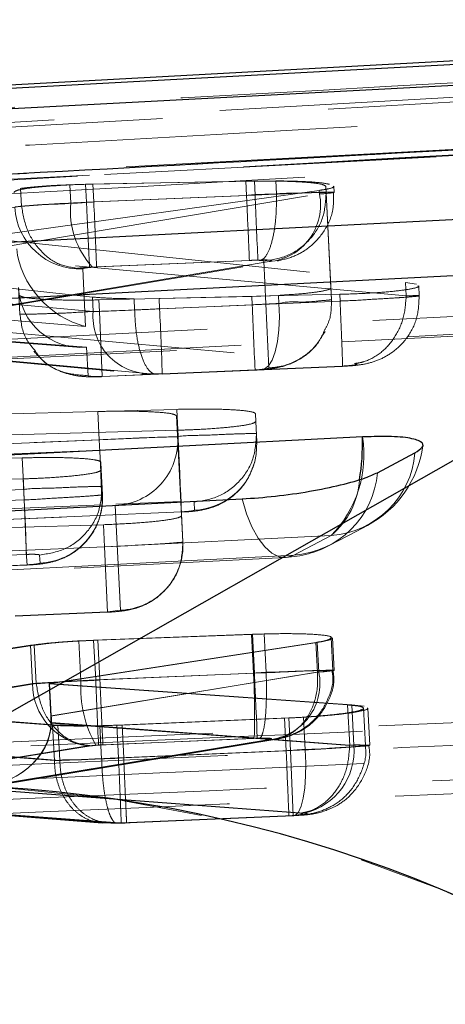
# Model space of a CAD drawing. Header units: millimetres. Extents: x 60 to 406, y 6 to 289.
# Tile 30 of 43: x 160.81 to 162.44, y 284.89 to 288.66. Entities that reach past the tile are written whole.
import ezdxf

# ---------------------------------------------------------------- set-up
doc = ezdxf.new("R2010")
doc.units = ezdxf.units.MM
doc.linetypes.add('HIDDEN', pattern=[1.905, 1.27, -0.635])

msp = doc.modelspace()

# ---------------------------------------------------------------- linework, layer by layer
at = {"color": 7, "linetype": 'Continuous', "lineweight": 25}
for p, q in [((165.361216, 288.65986), (155.324349, 288.112057)), ((160.28043, 285.730098), (164.068736, 287.884859)), ((162.177253, 286.926565), (162.320703, 287.002516))]:
    msp.add_line(p, q, dxfattribs=at)
at = {"color": 7, "linetype": 'HIDDEN', "lineweight": 18}
for p, q in [((164.745055, 288.491656), (156.282471, 288.012718)), ((156.28341, 287.994442), (164.74594, 288.474453)), ((156.28341, 287.994442), (164.74594, 288.474453)), ((161.089227, 288.030525), (161.000761, 288.027709)), ((161.004349, 287.957874), (161.000761, 288.027709)), ((161.061283, 288.029951), (161.706534, 288.042468)), ((161.064813, 287.961257), (161.061283, 288.029951)), ((161.674074, 288.041887), (161.089227, 288.030525)), ((161.092723, 287.962486), (161.089227, 288.030525)), ((161.676864, 287.987587), (161.674074, 288.041887)), ((161.706534, 288.042468), (161.788788, 288.043131)), ((161.709284, 287.988936), (161.706534, 288.042468)), ((161.791366, 287.992937), (161.788788, 288.043131)), ((159.496866, 287.828279), (160.812834, 288.01423)), ((161.954846, 288.006832), (160.654198, 287.825731)), ((160.656765, 287.77576), (161.955527, 287.993577)), ((160.816298, 287.946818), (160.812834, 288.01423)), ((161.709284, 287.988936), (161.064813, 287.961257)), ((161.791366, 287.992937), (161.791345, 287.992855)), ((161.955527, 287.993577), (161.954846, 288.006832)), ((161.981292, 287.997943), (161.980041, 288.022277)), ((161.999157, 287.633856), (161.980041, 288.022277)), ((161.981292, 287.997943), (162.001471, 287.588832)), ((161.981295, 287.997884), (161.981292, 287.997943)), ((162.011932, 287.999173), (162.010714, 288.022873)), ((161.064814, 287.961242), (161.064813, 287.961257)), ((161.092723, 287.962486), (161.676864, 287.987587)), ((160.816298, 287.946818), (159.501683, 287.723896)), ((160.816304, 287.946698), (160.816298, 287.946818)), ((160.28043, 285.730098), (164.068736, 287.884859)), ((160.654198, 287.825731), (162.284796, 287.654606)), ((161.087437, 287.598704), (159.881551, 287.728493)), ((161.763156, 287.734357), (160.365106, 287.49988)), ((160.410663, 287.504618), (161.79382, 287.736599)), ((162.287291, 287.60345), (160.657311, 287.75083)), ((161.076973, 287.712527), (161.720198, 287.740146)), ((161.687599, 287.738797), (161.103288, 287.713689)), ((161.720198, 287.740146), (161.733128, 287.740556)), ((161.762487, 287.327235), (161.742311, 287.736272)), ((159.266136, 287.409228), (161.030339, 287.708384)), ((161.050483, 287.706663), (161.061279, 287.486342)), ((161.103288, 287.713689), (161.087723, 287.71281)), ((159.885354, 287.654032), (161.090292, 287.543145)), ((162.284796, 287.654606), (162.32635, 287.647654)), ((162.28742, 287.603532), (162.284796, 287.654606)), ((161.061279, 287.486342), (159.273961, 287.632962)), ((160.810199, 287.533504), (160.805206, 287.635123)), ((162.001469, 287.588869), (161.999157, 287.633856)), ((162.337461, 287.603301), (162.335481, 287.64185)), ((160.810197, 287.533549), (160.80645, 287.60649)), ((161.090292, 287.543145), (161.087437, 287.598704)), ((161.111994, 287.587618), (161.696739, 287.601215)), ((161.114247, 287.543786), (161.111994, 287.587618)), ((161.248748, 287.549106), (161.246543, 287.592013)), ((162.033059, 287.60906), (161.342337, 287.592915)), ((161.344356, 287.553643), (161.342337, 287.592915)), ((161.344356, 287.553643), (162.034337, 287.583274)), ((161.696739, 287.601215), (161.799061, 287.605112)), ((161.6984, 287.568894), (161.696739, 287.601215)), ((161.800646, 287.574266), (161.799061, 287.605112)), ((162.001471, 287.588832), (162.001469, 287.588869)), ((162.034383, 287.583289), (162.033059, 287.60906)), ((162.034337, 287.583274), (162.034383, 287.583289)), ((162.28742, 287.603532), (162.287291, 287.60345)), ((161.6984, 287.568894), (161.114247, 287.543786)), ((161.124889, 287.294996), (161.114247, 287.543786)), ((161.248748, 287.549106), (161.248749, 287.549091)), ((160.365106, 287.49988), (162.089271, 287.343984)), ((160.810199, 287.533504), (160.810197, 287.533549)), ((159.904334, 287.431215), (161.27648, 287.304943)), ((161.310076, 287.305092), (159.906, 287.4343)), ((160.421664, 287.456458), (161.065213, 287.406308)), ((160.423526, 287.453515), (161.027963, 287.406412)), ((161.065213, 287.406308), (161.070557, 287.297567)), ((161.124889, 287.294996), (161.709326, 287.320112)), ((161.124935, 287.29402), (161.709347, 287.319136)), ((162.043536, 287.33441), (161.354633, 287.304831)), ((161.354711, 287.303855), (162.04378, 287.333449)), ((161.709326, 287.320112), (161.726879, 287.32114)), ((161.338743, 287.304376), (161.310076, 287.305092)), ((161.354633, 287.304831), (161.338743, 287.304376)), ((161.108244, 287.160647), (158.953985, 287.103248)), ((159.255413, 287.111131), (161.409655, 287.168873)), ((161.113812, 287.052264), (161.108244, 287.160647)), ((161.414982, 287.065205), (161.409655, 287.168873)), ((161.413666, 287.062821), (161.409517, 287.143585)), ((161.428285, 286.762354), (161.409517, 287.143585)), ((161.71092, 287.151937), (161.712429, 287.122582)), ((161.716425, 287.044813), (161.712429, 287.122582)), ((161.413761, 287.088943), (159.913096, 287.047205)), ((161.417025, 287.025427), (161.413761, 287.088943)), ((158.961355, 286.959802), (161.113812, 287.052264)), ((161.414982, 287.065205), (159.262525, 286.972729)), ((161.413666, 287.062821), (161.433451, 286.661808)), ((159.917524, 286.961001), (161.417025, 287.025427)), ((159.917915, 286.957477), (160.8184, 286.983249)), ((160.824598, 286.862624), (160.8184, 286.983249)), ((161.121168, 286.9371), (161.119651, 286.966634)), ((161.119651, 286.966619), (161.121168, 286.9371)), ((161.126041, 286.842232), (161.121168, 286.9371)), ((160.822531, 286.902865), (159.922274, 286.876303)), ((160.826643, 286.822845), (160.822531, 286.902865)), ((160.824598, 286.862624), (159.923609, 286.823918)), ((159.927007, 286.784192), (160.826643, 286.822845)), ((161.1245, 286.803466), (158.972043, 286.711005)), ((159.273212, 286.723939), (161.424943, 286.816378)), ((161.194468, 286.400181), (161.174684, 286.801194)), ((161.475852, 286.814143), (161.477442, 286.783186)), ((161.427713, 286.776622), (159.678384, 286.701475)), ((159.700472, 286.701446), (161.427756, 286.775646)), ((161.433451, 286.661808), (161.428285, 286.762354)), ((160.776356, 286.71628), (161.12973, 286.72756)), ((161.134105, 286.642415), (161.12973, 286.72756)), ((162.000542, 286.686686), (161.857094, 286.610727)), ((162.000542, 286.686686), (161.857094, 286.610727)), ((161.134105, 286.642415), (160.780931, 286.627238)), ((161.144794, 286.392641), (161.134105, 286.642415)), ((159.685732, 286.564444), (160.834551, 286.613797)), ((160.885469, 286.611562), (160.887059, 286.580612)), ((160.837331, 286.574041), (159.687867, 286.524666)), ((159.709954, 286.524636), (160.837372, 286.573065)), ((160.791573, 286.378441), (161.144748, 286.393617)), ((160.791619, 286.377465), (161.144794, 286.392641)), ((161.144748, 286.393617), (161.194468, 286.400181)), ((161.144748, 286.393617), (161.144794, 286.392641)), ((161.092112, 286.285308), (161.699372, 286.308174)), ((161.108207, 286.285882), (161.696073, 286.308003)), ((161.696073, 286.308003), (161.74433, 286.309508)), ((161.703707, 286.159438), (161.696073, 286.308003)), ((161.707016, 286.159386), (161.699372, 286.308174)), ((161.751928, 286.161606), (161.74433, 286.309508)), ((162.006429, 286.169437), (162.000021, 286.29416)), ((162.011415, 286.169742), (162.005012, 286.294376)), ((160.223571, 286.170569), (160.850133, 286.265959)), ((160.239251, 286.171165), (160.864924, 286.266429)), ((160.857667, 286.119317), (160.850133, 286.265959)), ((160.872454, 286.119876), (160.864924, 286.266429)), ((161.947168, 286.277217), (160.921548, 286.118788)), ((161.941804, 286.276889), (160.923689, 286.120434)), ((161.035471, 286.28273), (161.092112, 286.285308)), ((161.043299, 286.130388), (161.035471, 286.28273)), ((161.099923, 286.133302), (161.092112, 286.285308)), ((161.116012, 286.133965), (161.108207, 286.285882)), ((161.947622, 286.163663), (161.941804, 286.276889)), ((161.952986, 286.163976), (161.947168, 286.277217)), ((161.952986, 286.163976), (160.927919, 285.994795)), ((160.930053, 285.996576), (161.947622, 286.163663)), ((161.099923, 286.133302), (161.707016, 286.159386)), ((161.703719, 286.1592), (161.116012, 286.133965)), ((161.751941, 286.161167), (161.703707, 286.159438)), ((161.703719, 286.1592), (161.703707, 286.159438)), ((161.751928, 286.161606), (161.751941, 286.161167)), ((161.947622, 286.163663), (161.947718, 286.163648)), ((160.231413, 286.017676), (160.857667, 286.119317)), ((160.872454, 286.119876), (160.247089, 286.018354)), ((160.872459, 286.119771), (160.872454, 286.119876)), ((160.927919, 285.994795), (160.921548, 286.118788)), ((160.921548, 286.118788), (162.063115, 286.037889)), ((160.923689, 286.120434), (162.079216, 286.038567)), ((160.930053, 285.996576), (160.923689, 286.120434)), ((161.116013, 286.13395), (161.116012, 286.133965)), ((162.071091, 285.882664), (162.063115, 286.037889)), ((162.079216, 286.038567), (162.12614, 286.03295)), ((162.087194, 285.883275), (162.079216, 286.038567)), ((163.451312, 286.011909), (157.045431, 285.736215)), ((160.935002, 285.960254), (160.231808, 286.012341)), ((160.955743, 285.961074), (160.247273, 286.012975)), ((162.131069, 285.882709), (162.123739, 286.025358)), ((162.147636, 285.883402), (162.140306, 286.02608)), ((160.928406, 285.968592), (162.07103, 285.882589)), ((162.087194, 285.883275), (160.930539, 285.97032)), ((160.941953, 285.824944), (160.935002, 285.960254)), ((160.962688, 285.82592), (160.955743, 285.961074)), ((161.180662, 285.960105), (161.116272, 285.957967)), ((161.122741, 285.832067), (161.116272, 285.957967)), ((161.838005, 285.987941), (161.180662, 285.960105)), ((161.18708, 285.835174), (161.180662, 285.960105)), ((161.821847, 285.987307), (161.200593, 285.960977)), ((161.207012, 285.836061), (161.200593, 285.960977)), ((161.89481, 285.991144), (161.821847, 285.987307)), ((161.828246, 285.862756), (161.821847, 285.987307)), ((161.844404, 285.863397), (161.838005, 285.987941)), ((161.901212, 285.866541), (161.89481, 285.991144)), ((160.238618, 285.87952), (160.941955, 285.824922)), ((161.068323, 285.880809), (160.243224, 285.746877)), ((160.962692, 285.825824), (160.25408, 285.880243)), ((160.258943, 285.747555), (161.082454, 285.881248)), ((160.628898, 285.717798), (161.762115, 285.904822)), ((161.757149, 285.904524), (160.630649, 285.719548)), ((160.674916, 285.722566), (161.792136, 285.906953)), ((160.676524, 285.724287), (161.786984, 285.906625)), ((161.100811, 285.884005), (161.068323, 285.880809)), ((161.110701, 285.884504), (161.100811, 285.884005)), ((161.717752, 285.910596), (161.110701, 285.884504)), ((161.12802, 285.88522), (161.704412, 285.90997)), ((161.704412, 285.90997), (161.726898, 285.910782)), ((162.07103, 285.882589), (162.071091, 285.882664)), ((161.18708, 285.835174), (161.844404, 285.863397)), ((161.828246, 285.862756), (161.207012, 285.836061)), ((161.844404, 285.863397), (161.855176, 285.613631)), ((160.941955, 285.824922), (160.941953, 285.824944)), ((160.962692, 285.825824), (160.962688, 285.82592)), ((161.207012, 285.836053), (161.207012, 285.836061)), ((161.881149, 285.62354), (160.628898, 285.717798)), ((160.630649, 285.719548), (161.897734, 285.624196)), ((161.154085, 285.586489), (160.248678, 285.65677)), ((160.248724, 285.653983), (161.12406, 285.586034)), ((160.262752, 285.657381), (161.173911, 285.587397)), ((160.263005, 285.654594), (161.144131, 285.586928)), ((161.124098, 285.587018), (161.154085, 285.586489)), ((161.186742, 285.586012), (161.154085, 285.586489)), ((161.197943, 285.586384), (161.186742, 285.586012)), ((161.855138, 285.614607), (161.197943, 285.586384)), ((161.197969, 285.585408), (161.855176, 285.613631)), ((161.218505, 285.586325), (161.839024, 285.61299)), ((161.218582, 285.587301), (161.838987, 285.613966)), ((161.838987, 285.613966), (161.851573, 285.614644)), ((161.857095, 285.613966), (161.851573, 285.614644)), ((161.855138, 285.614607), (161.855176, 285.613631))]:
    msp.add_line(p, q, dxfattribs=at)
at = {"color": 7, "linetype": 'Continuous', "lineweight": 25, "flags": 128}
for points in [[(165.084048, 288.628389), (164.35326, 288.58911), (161.409857, 288.43074), (155.65052, 288.120088)], [(155.251758, 288.027127), (155.97623, 288.065543), (158.919824, 288.221476), (164.692509, 288.526652)], [(163.821778, 287.964304), (163.08591, 287.926552), (160.142438, 287.775529), (154.669694, 287.494746)], [(154.266759, 287.260515), (155.002625, 287.298282), (157.946093, 287.449342), (163.361826, 287.727294)], [(162.120128, 287.063201), (161.384263, 287.025389), (158.440802, 286.874157), (153.644256, 286.627722)], [(153.241334, 286.393468), (153.977196, 286.431295), (156.920651, 286.582594), (161.660182, 286.826213)]]:
    msp.add_lwpolyline(points, dxfattribs=at)
at = {"color": 7, "linetype": 'HIDDEN', "lineweight": 18, "flags": 128}
for points in [[(155.510215, 287.790996), (156.246157, 287.830514), (159.18993, 287.988422), (164.944905, 288.296421)], [(155.510215, 287.790996), (156.246157, 287.830514), (159.18993, 287.988422), (164.944905, 288.296421)], [(164.880601, 288.267975), (164.144644, 288.228852), (161.200816, 288.072241), (155.439196, 287.765053)], [(164.880601, 288.267975), (164.144644, 288.228852), (161.200816, 288.072241), (155.439196, 287.765053)], [(161.676864, 287.987587), (161.678842, 287.941572), (161.680755, 287.897122), (161.682536, 287.855779), (161.684123, 287.818943), (161.685465, 287.787889), (161.686513, 287.763667), (161.687233, 287.747112), (161.687599, 287.738797)], [(154.550109, 287.118186), (155.285975, 287.155946), (158.22944, 287.306977), (163.702173, 287.587789)], [(154.550109, 287.118186), (155.285975, 287.155946), (158.22944, 287.306977), (163.702173, 287.587789)], [(161.726879, 287.32114), (161.744268, 287.322943), (161.760457, 287.335304), (161.774756, 287.357693), (161.786551, 287.389149), (161.79534, 287.428324), (161.800747, 287.473557), (161.802541, 287.522909), (161.800646, 287.574266)], [(154.432628, 287.03655), (160.799184, 287.363258), (163.527706, 287.503284)], [(163.558725, 287.511823), (162.822859, 287.474056), (159.879395, 287.32301), (154.463667, 287.045104)], [(163.558725, 287.511823), (162.822859, 287.474056), (159.879395, 287.32301), (154.463667, 287.045104)], [(161.1245, 286.803466), (161.124143, 286.811789), (161.123432, 286.828344), (161.122392, 286.852558), (161.121057, 286.88362), (161.119475, 286.920455), (161.117699, 286.961799), (161.115789, 287.006249), (161.113812, 287.052264)], [(161.417025, 287.025427), (161.419235, 286.973995), (161.421349, 286.924769), (161.423279, 286.879857), (161.42494, 286.841181), (161.426262, 286.810403), (161.427188, 286.788841), (161.427679, 286.777419), (161.427713, 286.776622)], [(161.716425, 287.044813), (161.714083, 286.995796), (161.708543, 286.968787)], [(160.826643, 286.822845), (160.828852, 286.771414), (160.830967, 286.722188), (160.832896, 286.677276), (160.834557, 286.6386), (160.83588, 286.607822), (160.836805, 286.58626), (160.837296, 286.574838), (160.837331, 286.574041)], [(161.857094, 286.610727), (161.829648, 286.602457), (161.801546, 286.605095), (161.773542, 286.618558), (161.746392, 286.642489), (161.720825, 286.67624), (161.69753, 286.718917), (161.677132, 286.769358), (161.660182, 286.826213)], [(161.857094, 286.610727), (161.829648, 286.602457), (161.801546, 286.605095), (161.773542, 286.618558), (161.746392, 286.642489), (161.720825, 286.67624), (161.69753, 286.718917), (161.677132, 286.769358), (161.660182, 286.826213)], [(161.995236, 286.648852), (162.095653, 286.702019), (162.138687, 286.724811)], [(153.524698, 286.251162), (154.260561, 286.288974), (157.204013, 286.440221), (162.000542, 286.686686)], [(153.524698, 286.251162), (154.260561, 286.288974), (157.204013, 286.440221), (162.000542, 286.686686)], [(153.407219, 286.169519), (159.300426, 286.472385), (161.826085, 286.602196)], [(161.857094, 286.610727), (161.121232, 286.572908), (158.177782, 286.421639), (153.438257, 286.178072)], [(161.857094, 286.610727), (161.121232, 286.572908), (158.177782, 286.421639), (153.438257, 286.178072)], [(161.707016, 286.159386), (161.708995, 286.113371), (161.710907, 286.068921), (161.712688, 286.027578), (161.714277, 285.990742), (161.715618, 285.959688), (161.716667, 285.935466), (161.717386, 285.918911), (161.717752, 285.910596)], [(161.828246, 285.862756), (161.830456, 285.811332), (161.832573, 285.762106), (161.834506, 285.717194), (161.836174, 285.678526), (161.837505, 285.647747), (161.838441, 285.626185), (161.838942, 285.614756), (161.838987, 285.613966)], [(161.901212, 285.866541), (161.903221, 285.815117), (161.90256, 285.765772), (161.899257, 285.720606), (161.893455, 285.681558), (161.885402, 285.650295), (161.875442, 285.628167), (161.864003, 285.616105), (161.857095, 285.613966)]]:
    msp.add_lwpolyline(points, dxfattribs=at)
at = {"color": 7, "linetype": 'HIDDEN', "lineweight": 18}
for centre, radius, start, end in [((244.65528, 291.503063), 83.020403, 182.42596771, 182.59783293), ((161.742963, 287.950333), 0.216918, 275.341591, 11.499431), ((161.321645, 287.929107), 0.318597, 174.819578, 222.758253), ((6.802283, 281.286076), 154.434822, 2.38535271, 2.47774042), ((161.039278, 287.955919), 0.249508, 183.05481, 272.573926), ((161.308431, 287.524058), 0.218972, 174.999321, 270.43063), ((130.970443, 286.174435), 30.405209, 2.1306161, 2.5998805), ((214.308707, 289.754856), 52.655701, 182.3792752, 182.6502417), ((161.164449, 287.050505), 0.249521, 272.350641, 2.829167), ((161.685599, 286.993964), 0.44001, 315.705803, 9.053298), ((161.948696, 287.08361), 0.406, 297.901864, 352.337793), ((161.977464, 287.030271), 0.34436, 273.84278, 355.376945), ((161.466967, 287.032906), 0.24994, 272.40179, 345.135328), ((161.833999, 286.954327), 0.344375, 273.845323, 355.376086), ((161.803574, 286.920608), 0.305803, 310.098181, 356.0289), ((135.091102, 285.708675), 25.759356, 2.0136498, 2.5675532), ((160.876831, 286.829917), 0.249514, 272.349137, 2.829045), ((161.184238, 286.649489), 0.249517, 272.349719, 2.830089), ((161.805247, 287.007652), 0.406, 272.942109, 297.901585), ((161.741232, 286.120069), 0.216258, 275.541395, 11.714094), ((161.101479, 286.122375), 0.243831, 180.718662, 262.184734), ((161.484397, 286.103448), 0.44192, 176.504926, 209.77306), ((367.916168, 294.968198), 207.004867, 182.44610727, 182.51503513), ((161.843484, 285.862683), 0.244579, 282.815336, 4.829717), ((232.4874, 288.823739), 71.362925, 182.40015715, 182.60009561), ((160.417493, 280.512841), 5.219058, 15.224712, 91.504868)]:
    msp.add_arc(centre, radius, start, end, dxfattribs=at)
at = {"color": 8, "linetype": 'Continuous', "lineweight": 25}
msp.add_arc((161.262228, 287.041071), 0.858185, 350.499993, 1.477628, dxfattribs=at)
at = {"color": 7, "linetype": 'Continuous', "lineweight": 25}
msp.add_arc((160.417493, 280.512841), 5.219058, 15.224712, 91.504868, dxfattribs=at)
at = {"color": 7, "linetype": 'HIDDEN', "lineweight": 18}
for centre, major_axis, ratio, start_param, end_param in [((161.709794, 287.984338), (0.301718, 0.015064), 0.01526645, 1.29633959, 1.57172107), ((161.092815, 287.957787), (0.302727, 0.015107), 0.01551056, 1.57032564, 1.86658066), ((161.050592, 287.735138), (-0.199593, 0.206267), 0.75696446, 0.75001211, 2.27682434), ((161.054525, 287.655101), (0.181539, 0.176408), 0.97142877, 2.43621876, 3.99862701), ((161.344851, 287.558482), (0.304115, 0.015167), 0.01584349, 3.71972992, 4.39007746), ((161.343642, 287.557953), (0.298623, 0.014931), 0.01450738, 4.38828836, 4.71405188), ((161.698457, 287.573362), (0.300012, 0.014991), 0.01484999, 4.71145583, 5.05921577), ((161.11404, 287.047846), (0.299626, 0.014974), 0.01475509, 6.28302539, 7.8540023), ((161.133824, 286.646832), (0.299626, 0.014974), 0.01475509, 4.71259094, 6.28302539), ((161.693725, 286.158769), (-0.009844, 0.249808), 0.04000791, 3.2300313, 4.71253185), ((161.100351, 286.128598), (0.30294, 0.015116), 0.01556187, 1.75959151, 2.49914208), ((161.100283, 286.128437), (0.304679, 0.015191), 0.01597813, 1.57118321, 1.75813754), ((160.771494, 285.99189), (-0.018083, 0.249985), 0.62366758, 4.5740753, 4.67892349), ((160.773778, 285.993602), (-0.017996, 0.249985), 0.62310566, 4.57438327, 4.67945285), ((160.618211, 285.966592), (0.31002, 0.013718), 0.80247193, 4.71135526, 6.2361352), ((160.61996, 285.968345), (0.310408, 0.013611), 0.80148276, 4.7116776, 6.23645271), ((161.828076, 285.867308), (0.301059, 0.015036), 0.015106, 4.712198, 4.95701911), ((161.187908, 285.840113), (0.305113, 0.01521), 0.01608138, 3.77404194, 4.49634546), ((161.187048, 285.839947), (0.303505, 0.015141), 0.0156975, 4.49810325, 4.71171192)]:
    msp.add_ellipse(centre, major_axis=major_axis, ratio=ratio, start_param=start_param, end_param=end_param, dxfattribs=at)
for points, knots in [([(155.718896, 288.041082), (157.622955, 288.147716), (160.907407, 288.331656), (164.193139, 288.514436), (165.574071, 288.591256)], [0, 0, 0, 0, 0.579718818, 1, 1, 1, 1]), ([(155.718896, 288.041082), (157.622955, 288.147716), (160.907407, 288.331656), (164.193139, 288.514436), (165.574071, 288.591256)], [0, 0, 0, 0, 0.579718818, 1, 1, 1, 1]), ([(157.027961, 287.960996), (157.095892, 287.964903), (157.654276, 287.997015), (160.117878, 288.138614), (162.51358, 288.275491), (164.418817, 288.384345)], [0, 0, 0, 0, 0.02757403, 0.22665593, 1, 1, 1, 1]), ([(164.639851, 288.279113), (162.820776, 288.179981), (159.423044, 287.994818), (156.024233, 287.809083), (154.445074, 287.722786)], [0, 0, 0, 0, 0.53537912, 1, 1, 1, 1]), ([(155.427156, 287.763287), (156.519733, 287.821631), (159.666391, 287.989663), (162.813115, 288.156439), (164.867238, 288.265308)], [0, 0, 0, 0, 0.34721854, 1, 1, 1, 1]), ([(164.834791, 288.27655), (164.712165, 288.269622), (164.099032, 288.234978), (161.523874, 288.089385), (158.82606, 287.936357), (156.61877, 287.810678), (156.373473, 287.796711)], [0, 0, 0, 0, 0.04347757, 0.21738773, 0.91302791, 1, 1, 1, 1]), ([(164.834791, 288.27655), (164.712165, 288.269622), (164.099032, 288.234978), (161.523874, 288.089385), (158.82606, 287.936357), (156.61877, 287.810678), (156.373473, 287.796711)], [0, 0, 0, 0, 0.04347757, 0.21738773, 0.91302791, 1, 1, 1, 1]), ([(156.828278, 287.767564), (156.9509, 287.774598), (157.564008, 287.809768), (160.166776, 287.958855), (162.646945, 288.100147), (164.636619, 288.213496)], [0, 0, 0, 0, 0.04711233, 0.23556157, 1, 1, 1, 1]), ([(161.000761, 288.027709), (160.969328, 288.025998), (160.906465, 288.022578), (160.835935, 288.014784), (160.793837, 288.006582), (160.789271, 288.001301), (160.787231, 287.998942)], [0, 0, 0, 0, 0.26226433, 0.52450066, 0.78760059, 1, 1, 1, 1]), ([(160.812834, 288.01423), (160.829092, 288.016201), (160.867372, 288.020841), (160.953224, 288.026829), (161.024499, 288.028888), (161.061283, 288.029951)], [0, 0, 0, 0, 0.26322786, 0.61976586, 1, 1, 1, 1]), ([(161.980041, 288.022277), (161.976388, 288.025109), (161.969084, 288.030774), (161.915319, 288.037417), (161.836729, 288.04168), (161.751151, 288.042985), (161.695429, 288.042191), (161.674074, 288.041887)], [0, 0, 0, 0, 0.21676939, 0.43352351, 0.65027542, 0.86596838, 1, 1, 1, 1]), ([(161.788788, 288.043131), (161.820954, 288.042664), (161.885283, 288.041731), (161.95818, 288.037054), (161.982224, 288.032476), (161.993408, 288.030346)], [0, 0, 0, 0, 0.34850293, 0.6969761, 1, 1, 1, 1]), ([(161.676864, 287.987587), (161.676884, 287.98759), (161.710646, 287.991811), (161.778816, 287.991344), (161.86836, 287.996519), (161.937317, 287.998241), (161.974053, 287.999116), (161.981295, 287.997884), (161.981295, 287.997884), (161.981295, 287.997884)], [0, 0, 0, 0, 0.00012615, 0.21437339, 0.42443796, 0.63470016, 0.84815718, 0.99997653, 1, 1, 1, 1]), ([(161.791345, 287.992855), (161.791146, 287.964712), (161.790749, 287.908425), (161.780365, 287.833015), (161.764027, 287.775238), (161.748036, 287.750004), (161.737458, 287.742346), (161.734317, 287.741047), (161.733128, 287.740556)], [0, 0, 0, 0, 0.22659594, 0.45320599, 0.67980945, 0.90641545, 0.96458368, 1, 1, 1, 1]), ([(161.981295, 287.997884), (161.979177, 287.964928), (161.974942, 287.899016), (161.920851, 287.813548), (161.840519, 287.751866), (161.775047, 287.74147), (161.742311, 287.736272)], [0, 0, 0, 0, 0.249998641, 0.499999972, 0.750001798, 1, 1, 1, 1]), ([(161.955527, 287.993577), (161.955539, 287.993577), (161.975669, 287.993577), (162.005465, 287.998148), (162.017228, 287.999535), (161.994502, 288.000109), (161.940323, 287.999263), (161.868469, 287.995022), (161.814117, 287.995873), (161.791385, 287.992939), (161.791366, 287.992937)], [0, 0, 0, 0, 0.00010344, 0.17650775, 0.35225166, 0.52630325, 0.70029987, 0.8754994, 0.99989458, 1, 1, 1, 1]), ([(161.794368, 287.736763), (161.81751, 287.742085), (161.860317, 287.75193), (161.924719, 287.791263), (161.97715, 287.849934), (162.010933, 287.924933), (162.009439, 287.976497), (162.008784, 287.999076)], [0, 0, 0, 0, 0.19723245, 0.36483212, 0.59113947, 0.82096476, 1, 1, 1, 1]), ([(162.007885, 288.022724), (162.008791, 288.022162), (162.014147, 288.018838), (161.994448, 288.013131), (161.965833, 288.00858), (161.954846, 288.006832)], [0, 0, 0, 0, 0.11141595, 0.65880277, 1, 1, 1, 1]), ([(160.790125, 287.942623), (160.790125, 287.942623), (160.790123, 287.942623), (160.801798, 287.945217), (160.853204, 287.948453), (160.925479, 287.95461), (160.98087, 287.954844), (161.00433, 287.957872), (161.004349, 287.957874)], [0, 0, 0, 0, 0.000154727, 0.265299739, 0.536029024, 0.80659205, 0.999841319, 1, 1, 1, 1]), ([(161.064814, 287.961242), (161.064793, 287.961239), (161.034433, 287.957502), (160.99043, 287.957846), (160.926206, 287.953589), (160.869443, 287.950946), (160.832436, 287.946698), (160.816316, 287.946698), (160.816304, 287.946698)], [0, 0, 0, 0, 0.00021017, 0.31622181, 0.44992515, 0.71254084, 0.99979519, 1, 1, 1, 1]), ([(161.064814, 287.961242), (161.066042, 287.933156), (161.068499, 287.876984), (161.07193, 287.802244), (161.074716, 287.745413), (161.076063, 287.722439), (161.076711, 287.714612), (161.076868, 287.713367), (161.076973, 287.712527)], [0, 0, 0, 0, 0.22748605, 0.45497376, 0.68244349, 0.9099258, 0.9392103, 1, 1, 1, 1]), ([(160.816304, 287.946698), (160.821936, 287.915466), (160.833201, 287.853003), (160.884211, 287.775073), (160.952462, 287.720266), (161.004379, 287.712345), (161.030339, 287.708384)], [0, 0, 0, 0, 0.25000406, 0.50000283, 0.7499981, 1, 1, 1, 1]), ([(161.742311, 287.736272), (161.741962, 287.736642), (161.741114, 287.737541), (161.734118, 287.738614), (161.721706, 287.739288), (161.705624, 287.739411), (161.693623, 287.739002), (161.687599, 287.738797)], [0, 0, 0, 0, 0.15194461, 0.3694736, 0.58176607, 0.79006269, 1, 1, 1, 1]), ([(161.733128, 287.740556), (161.736935, 287.740588), (161.746652, 287.74067), (161.75967, 287.740259), (161.769708, 287.739287), (161.773815, 287.737849), (161.772123, 287.736141), (161.766138, 287.73495), (161.763156, 287.734357)], [0, 0, 0, 0, 0.11724271, 0.29923232, 0.47747286, 0.6526048, 0.8269465, 1, 1, 1, 1]), ([(161.030339, 287.708384), (161.033623, 287.708869), (161.040045, 287.709818), (161.050839, 287.710852), (161.062992, 287.711801), (161.071231, 287.712229), (161.076973, 287.712527)], [0, 0, 0, 0, 0.27960229, 0.54685004, 0.68417179, 1, 1, 1, 1]), ([(161.087723, 287.71281), (161.083714, 287.712499), (161.074043, 287.71175), (161.06158, 287.710212), (161.052214, 287.708371), (161.051059, 287.707231), (161.050483, 287.706663)], [0, 0, 0, 0, 0.1891978, 0.45636868, 0.7288819, 1, 1, 1, 1]), ([(161.799061, 287.605112), (161.829948, 287.607071), (161.891718, 287.610989), (161.95873, 287.619252), (161.994334, 287.627176), (161.997793, 287.631966), (161.999157, 287.633856)], [0, 0, 0, 0, 0.27344698, 0.54685957, 0.8212701, 1, 1, 1, 1]), ([(162.331872, 287.641664), (162.332961, 287.640857), (162.337794, 287.637273), (162.311024, 287.630163), (162.253695, 287.621609), (162.168765, 287.614499), (162.090657, 287.610627), (162.044789, 287.609379), (162.033059, 287.60906)], [0, 0, 0, 0, 0.06305248, 0.27989111, 0.49571612, 0.71089171, 0.92607064, 1, 1, 1, 1]), ([(160.80645, 287.60649), (160.810074, 287.603641), (160.817321, 287.597942), (160.87104, 287.591373), (160.949625, 287.587318), (161.03511, 287.586273), (161.09074, 287.587246), (161.111994, 287.587618)], [0, 0, 0, 0, 0.21694934, 0.43390443, 0.65077919, 0.86657243, 1, 1, 1, 1]), ([(161.246543, 287.592013), (161.214631, 287.592447), (161.151258, 287.593308), (161.108609, 287.596914), (161.087437, 287.598704)], [0, 0, 0, 0, 0.50356029, 1, 1, 1, 1]), ([(162.001469, 287.588869), (162.001469, 287.588869), (162.00147, 287.58887), (161.995111, 287.586857), (161.960396, 287.585067), (161.893071, 287.576547), (161.831963, 287.58262), (161.800665, 287.574271), (161.800646, 287.574266)], [0, 0, 0, 0, 0.000160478, 0.183740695, 0.453794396, 0.72513001, 0.999836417, 1, 1, 1, 1]), ([(161.973731, 287.46934), (161.980411, 287.481282), (162.000855, 287.517834), (162.001223, 287.560265), (162.001471, 287.588832)], [0, 0, 0, 0, 0.326734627, 1, 1, 1, 1]), ([(162.034337, 287.583274), (162.035542, 287.555186), (162.037953, 287.499012), (162.041008, 287.424259), (162.043177, 287.367365), (162.044031, 287.33875), (162.043934, 287.332407), (162.043625, 287.333963), (162.043536, 287.33441)], [0, 0, 0, 0, 0.20322695, 0.4064409, 0.60966531, 0.81288714, 0.94627601, 1, 1, 1, 1]), ([(162.034383, 287.583289), (162.034403, 287.583291), (162.042418, 287.584264), (162.084639, 287.584643), (162.160305, 287.590419), (162.229542, 287.594089), (162.284968, 287.597893), (162.325508, 287.601061), (162.343341, 287.603502), (162.327333, 287.604515), (162.301888, 287.603532), (162.287431, 287.603532), (162.28742, 287.603532)], [0, 0, 0, 0, 0.00009489, 0.03712034, 0.19380935, 0.35332743, 0.41345131, 0.57060152, 0.72765989, 0.88323611, 0.99990973, 1, 1, 1, 1]), ([(162.050384, 287.334082), (162.059061, 287.334495), (162.085699, 287.335764), (162.125016, 287.340554), (162.179494, 287.354769), (162.238747, 287.386558), (162.293164, 287.440319), (162.333335, 287.516757), (162.335645, 287.574183), (162.336819, 287.603346)], [0, 0, 0, 0, 0.05735511, 0.1760762, 0.30278289, 0.44020079, 0.6203999, 0.80722489, 1, 1, 1, 1]), ([(162.287291, 287.60345), (162.285211, 287.575282), (162.281052, 287.518944), (162.245666, 287.442446), (162.193222, 287.382954), (162.146359, 287.3576), (162.111283, 287.347191), (162.098804, 287.345373), (162.089271, 287.343984)], [0, 0, 0, 0, 0.2205081, 0.44101814, 0.6615422, 0.88205595, 0.90989655, 1, 1, 1, 1]), ([(161.114247, 287.543786), (161.114227, 287.543786), (161.080136, 287.543786), (161.012165, 287.538113), (160.922336, 287.53537), (160.853526, 287.533017), (160.817207, 287.532318), (160.810197, 287.533549), (160.810197, 287.533549), (160.810197, 287.533549)], [0, 0, 0, 0, 0.000127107, 0.214744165, 0.425666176, 0.636483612, 0.850169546, 0.999874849, 1, 1, 1, 1]), ([(161.338743, 287.304376), (161.335472, 287.303751), (161.327501, 287.302228), (161.310573, 287.308789), (161.288871, 287.334912), (161.267772, 287.390812), (161.252815, 287.464906), (161.250104, 287.52103), (161.248749, 287.549091)], [0, 0, 0, 0, 0.07534613, 0.18358733, 0.38768805, 0.59178895, 0.79590424, 1, 1, 1, 1]), ([(160.866969, 287.395251), (160.854751, 287.409539), (160.821227, 287.448739), (160.814484, 287.500566), (160.810199, 287.533504)], [0, 0, 0, 0, 0.36446869, 1, 1, 1, 1]), ([(161.723612, 287.319792), (161.744104, 287.321357), (161.787229, 287.32465), (161.859178, 287.345246), (161.931177, 287.391955), (161.961966, 287.442514), (161.977078, 287.467328)], [0, 0, 0, 0, 0.21062947, 0.4432751, 0.72676077, 1, 1, 1, 1]), ([(161.762487, 287.327235), (161.779225, 287.328944), (161.82625, 287.333747), (161.895183, 287.367068), (161.951179, 287.417011), (161.968011, 287.456068), (161.973731, 287.46934)], [0, 0, 0, 0, 0.1872657, 0.52612728, 0.8389729, 1, 1, 1, 1]), ([(160.863122, 287.39195), (160.879011, 287.374573), (160.908583, 287.342231), (160.965383, 287.312028), (161.018884, 287.297277), (161.066517, 287.293167), (161.100337, 287.293007), (161.121617, 287.293922), (161.124922, 287.294065)], [0, 0, 0, 0, 0.23443632, 0.43629524, 0.64314968, 0.78753633, 0.96700394, 1, 1, 1, 1]), ([(161.070557, 287.297567), (161.038229, 287.300117), (160.973572, 287.305217), (160.90038, 287.345364), (160.874659, 287.383768), (160.866969, 287.395251)], [0, 0, 0, 0, 0.41211596, 0.82422403, 1, 1, 1, 1]), ([(161.709192, 287.319128), (161.711372, 287.319226), (161.720158, 287.319619), (161.728787, 287.32022), (161.735275, 287.320671)], [0, 0, 0, 0, 0.24811786, 1, 1, 1, 1]), ([(161.726879, 287.32114), (161.732342, 287.321608), (161.743265, 287.322543), (161.755126, 287.324296), (161.761562, 287.325928), (161.76222, 287.326858), (161.762487, 287.327235)], [0, 0, 0, 0, 0.27007362, 0.53997876, 0.81341453, 1, 1, 1, 1]), ([(162.089271, 287.343984), (162.091527, 287.34372), (162.096791, 287.343105), (162.099477, 287.3417), (162.096422, 287.339928), (162.089133, 287.33846), (162.079099, 287.337052), (162.066343, 287.335755), (162.052493, 287.334827), (162.044837, 287.33447), (162.043536, 287.33441)], [0, 0, 0, 0, 0.11710445, 0.27333246, 0.4292646, 0.58521234, 0.64523379, 0.80619557, 0.96706946, 1, 1, 1, 1]), ([(161.070557, 287.297567), (161.070891, 287.2972), (161.071708, 287.296304), (161.078657, 287.295216), (161.091108, 287.294524), (161.107126, 287.294407), (161.11902, 287.294801), (161.124889, 287.294996)], [0, 0, 0, 0, 0.151614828, 0.370451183, 0.584374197, 0.794899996, 1, 1, 1, 1]), ([(161.276061, 287.30498), (161.281282, 287.30456), (161.299306, 287.303113), (161.318311, 287.303163), (161.331811, 287.303199)], [0, 0, 0, 0, 0.28969748, 1, 1, 1, 1]), ([(161.409517, 287.143585), (161.406035, 287.14634), (161.399072, 287.151849), (161.346626, 287.158005), (161.269742, 287.161633), (161.185286, 287.162322), (161.129886, 287.161118), (161.108244, 287.160647)], [0, 0, 0, 0, 0.21571045, 0.43142369, 0.64705519, 0.86212425, 1, 1, 1, 1]), ([(161.409655, 287.168873), (161.443508, 287.169508), (161.511211, 287.17078), (161.601467, 287.168888), (161.669686, 287.16434), (161.705633, 287.158253), (161.709435, 287.153712), (161.71092, 287.151937)], [0, 0, 0, 0, 0.21513507, 0.430249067, 0.645843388, 0.861600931, 1, 1, 1, 1]), ([(161.712429, 287.122582), (161.709254, 287.119663), (161.702903, 287.113825), (161.651473, 287.10482), (161.575519, 287.096978), (161.49139, 287.091577), (161.435779, 287.08969), (161.413761, 287.088943)], [0, 0, 0, 0, 0.21510094, 0.43022731, 0.64489465, 0.85940299, 1, 1, 1, 1]), ([(161.714835, 287.07577), (161.713559, 287.076003), (161.710144, 287.076625), (161.675196, 287.076021), (161.606605, 287.074158), (161.516458, 287.068938), (161.448394, 287.069383), (161.415001, 287.065208), (161.414982, 287.065205)], [0, 0, 0, 0, 0.13110694, 0.35083825, 0.56914341, 0.78468496, 0.99987189, 1, 1, 1, 1]), ([(161.475852, 286.814143), (161.508593, 286.819341), (161.574074, 286.829737), (161.654416, 286.891418), (161.708503, 286.976897), (161.712724, 287.042812), (161.714835, 287.07577)], [0, 0, 0, 0, 0.250001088, 0.499996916, 0.749995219, 1, 1, 1, 1]), ([(160.8184, 286.983249), (160.85225, 286.983934), (160.919946, 286.985305), (161.010194, 286.983515), (161.078405, 286.979038), (161.114357, 286.972964), (161.118163, 286.968403), (161.119651, 286.966619)], [0, 0, 0, 0, 0.21512842, 0.43023513, 0.64578934, 0.86150783, 1, 1, 1, 1]), ([(161.121168, 286.9371), (161.117993, 286.934159), (161.111644, 286.928276), (161.060216, 286.919158), (160.984259, 286.91116), (160.900135, 286.905624), (160.844534, 286.903647), (160.822531, 286.902865)], [0, 0, 0, 0, 0.21511254, 0.43024583, 0.64495102, 0.85949916, 1, 1, 1, 1]), ([(161.427758, 286.776011), (161.43961, 286.776552), (161.471213, 286.777995), (161.514527, 286.783919), (161.572091, 286.801969), (161.630663, 286.838274), (161.682426, 286.895024), (161.70008, 286.945028), (161.708281, 286.968258)], [0, 0, 0, 0, 0.09428504, 0.25142658, 0.3994868, 0.57634993, 0.80318453, 1, 1, 1, 1]), ([(161.124452, 286.873189), (161.123177, 286.873425), (161.119767, 286.874056), (161.084847, 286.873435), (161.016262, 286.871577), (160.926092, 286.866358), (160.858008, 286.866801), (160.824618, 286.862626), (160.824598, 286.862624)], [0, 0, 0, 0, 0.13105076, 0.35067633, 0.56902693, 0.78471131, 0.99987189, 1, 1, 1, 1]), ([(161.124452, 286.873189), (161.122341, 286.840231), (161.11812, 286.774316), (161.064034, 286.688836), (160.983691, 286.627156), (160.91821, 286.61676), (160.885469, 286.611562)], [0, 0, 0, 0, 0.25000459, 0.50000148, 0.74999902, 1, 1, 1, 1]), ([(160.826643, 286.822845), (160.826663, 286.822845), (160.860207, 286.822845), (160.928274, 286.828899), (161.018813, 286.833159), (161.087419, 286.838114), (161.120517, 286.840625), (161.126042, 286.842232), (161.126041, 286.842232), (161.126041, 286.842232)], [0, 0, 0, 0, 0.00012716, 0.21468313, 0.43310213, 0.65208282, 0.86907112, 0.99986893, 1, 1, 1, 1]), ([(160.837377, 286.573385), (160.84808, 286.573872), (160.879551, 286.575305), (160.923516, 286.581042), (160.982451, 286.599703), (161.041618, 286.636593), (161.091871, 286.694161), (161.120009, 286.761541), (161.126435, 286.809161), (161.126389, 286.833828), (161.12616, 286.839829), (161.126064, 286.841807), (161.126061, 286.841852), (161.12606, 286.841867)], [0, 0, 0, 0, 0.07061388, 0.20763889, 0.33575991, 0.47993468, 0.66916015, 0.83519999, 0.95985299, 0.98678796, 0.99970137, 0.99990043, 1, 1, 1, 1]), ([(161.12973, 286.72756), (161.163315, 286.728914), (161.230483, 286.731623), (161.319894, 286.738802), (161.387363, 286.747345), (161.423348, 286.755587), (161.426868, 286.760413), (161.428285, 286.762354)], [0, 0, 0, 0, 0.21371122, 0.42742178, 0.64126523, 0.85570293, 1, 1, 1, 1]), ([(161.477442, 286.783186), (161.477248, 286.78288), (161.476734, 286.782065), (161.471092, 286.780584), (161.459711, 286.77894), (161.444559, 286.777518), (161.433229, 286.776915), (161.427713, 286.776622)], [0, 0, 0, 0, 0.129782, 0.34539334, 0.56517053, 0.78831953, 1, 1, 1, 1]), ([(161.144794, 286.392641), (161.154224, 286.393151), (161.179262, 286.394505), (161.215208, 286.398523), (161.263923, 286.409519), (161.323583, 286.43684), (161.381672, 286.488886), (161.427439, 286.567444), (161.431353, 286.628291), (161.433476, 286.661294)], [0, 0, 0, 0, 0.06274113, 0.16658688, 0.26832648, 0.41026222, 0.59832377, 0.78213144, 1, 1, 1, 1]), ([(160.834551, 286.613797), (160.840321, 286.613993), (160.85186, 286.614386), (160.867244, 286.614256), (160.878798, 286.613609), (160.884654, 286.612618), (160.885248, 286.611847), (160.885469, 286.611562)], [0, 0, 0, 0, 0.21893667, 0.43786658, 0.65667674, 0.87268112, 1, 1, 1, 1]), ([(160.887059, 286.580612), (160.886867, 286.580303), (160.886358, 286.579482), (160.880705, 286.578003), (160.869321, 286.576359), (160.854172, 286.574936), (160.842846, 286.574334), (160.837331, 286.574041)], [0, 0, 0, 0, 0.13018417, 0.34579782, 0.5655045, 0.78844283, 1, 1, 1, 1]), ([(161.699372, 286.308174), (161.733537, 286.309185), (161.801863, 286.311207), (161.893178, 286.310303), (161.961867, 286.306499), (162.000964, 286.30085), (162.001124, 286.296082), (162.001188, 286.294182)], [0, 0, 0, 0, 0.21374008, 0.42746581, 0.64086898, 0.85686846, 1, 1, 1, 1]), ([(161.997908, 286.294048), (161.996679, 286.29152), (161.994005, 286.286018), (161.960119, 286.280092), (161.941804, 286.276889)], [0, 0, 0, 0, 0.45950545, 1, 1, 1, 1]), ([(160.850133, 286.265959), (160.873041, 286.268952), (160.918861, 286.274938), (160.989359, 286.280169), (161.028961, 286.282369), (161.035471, 286.28273)], [0, 0, 0, 0, 0.45519584, 0.91042958, 1, 1, 1, 1]), ([(160.864924, 286.266429), (160.881106, 286.268601), (160.91995, 286.273815), (161.004178, 286.281027), (161.073437, 286.284259), (161.108207, 286.285882)], [0, 0, 0, 0, 0.26231959, 0.62966555, 1, 1, 1, 1]), ([(162.003209, 286.29144), (161.996416, 286.288351), (161.986043, 286.283633), (161.957142, 286.278863), (161.947168, 286.277217)], [0, 0, 0, 0, 0.654890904, 1, 1, 1, 1]), ([(161.707016, 286.159386), (161.707037, 286.159389), (161.740777, 286.163542), (161.810097, 286.163161), (161.899929, 286.168364), (161.969923, 286.170149), (162.009487, 286.17083), (162.015129, 286.169149), (161.990724, 286.16746), (161.963837, 286.163975), (161.952998, 286.163976), (161.952986, 286.163976)], [0, 0, 0, 0, 0.00009136, 0.15277121, 0.30799468, 0.4545389, 0.61526997, 0.76516042, 0.91745013, 0.99991015, 1, 1, 1, 1]), ([(161.726898, 285.910782), (161.727309, 285.911019), (161.729334, 285.912188), (161.735645, 285.919127), (161.743824, 285.944679), (161.750501, 286.001915), (161.753605, 286.076891), (161.752496, 286.133075), (161.751941, 286.161167)], [0, 0, 0, 0, 0.01868901, 0.09215325, 0.31930582, 0.54625723, 0.77312972, 1, 1, 1, 1]), ([(161.947718, 286.163648), (161.950686, 286.163863), (161.973332, 286.165503), (162.004662, 286.168224), (162.010742, 286.170203), (161.978394, 286.170319), (161.916415, 286.168304), (161.83691, 286.166195), (161.778467, 286.161606), (161.751948, 286.161606), (161.751928, 286.161606)], [0, 0, 0, 0, 0.02496867, 0.19048557, 0.37464224, 0.54151698, 0.70574362, 0.8697726, 0.99990243, 1, 1, 1, 1]), ([(161.757149, 285.904524), (161.770834, 285.905224), (161.798205, 285.906625), (161.837003, 285.921691), (161.872091, 285.945604), (161.901971, 285.978293), (161.925463, 286.018181), (161.9414, 286.063657), (161.949875, 286.112873), (161.948437, 286.146723), (161.947718, 286.163648)], [0, 0, 0, 0, 0.12500017, 0.24999861, 0.37500186, 0.49999809, 0.62500545, 0.7499975, 0.87500031, 1, 1, 1, 1]), ([(161.788835, 285.906953), (161.790562, 285.907244), (161.799868, 285.908811), (161.835892, 285.916923), (161.88831, 285.939755), (161.948962, 285.989397), (161.991604, 286.060727), (162.01193, 286.126827), (162.004573, 286.162825), (162.003214, 286.169474)], [0, 0, 0, 0, 0.01857166, 0.10004811, 0.28674427, 0.48026633, 0.70892375, 0.94623539, 1, 1, 1, 1]), ([(161.792277, 285.90699), (161.807242, 285.910002), (161.835841, 285.915759), (161.88699, 285.93756), (161.942809, 285.977836), (161.990701, 286.046343), (162.014718, 286.11608), (162.009099, 286.157649), (162.007493, 286.169534)], [0, 0, 0, 0, 0.129396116, 0.247296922, 0.439556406, 0.668546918, 0.905231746, 1, 1, 1, 1]), ([(161.116013, 286.13395), (161.115993, 286.133947), (161.084922, 286.130062), (161.043321, 286.130547), (160.981276, 286.12655), (160.926768, 286.124052), (160.888974, 286.119771), (160.872471, 286.119771), (160.872459, 286.119771)], [0, 0, 0, 0, 0.00021316, 0.33335951, 0.43742484, 0.70718253, 0.99978518, 1, 1, 1, 1]), ([(161.082454, 285.881248), (161.057031, 285.885284), (161.006187, 285.893354), (160.939291, 285.94825), (160.88921, 286.026174), (160.878043, 286.088572), (160.872459, 286.119771)], [0, 0, 0, 0, 0.250000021, 0.499999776, 0.749995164, 1, 1, 1, 1]), ([(161.12802, 285.88522), (161.127915, 285.886143), (161.127397, 285.890716), (161.125951, 285.916164), (161.123103, 285.974904), (161.119694, 286.049704), (161.11724, 286.105868), (161.116013, 286.13395)], [0, 0, 0, 0, 0.06408291, 0.31727012, 0.5448465, 0.77242208, 1, 1, 1, 1]), ([(162.063115, 286.037889), (162.081, 286.036167), (162.116768, 286.032723), (162.129085, 286.024534), (162.108167, 286.015144), (162.053671, 286.005464), (161.978783, 285.997051), (161.920525, 285.992953), (161.89481, 285.991144)], [0, 0, 0, 0, 0.17311482, 0.34621586, 0.51953284, 0.69239416, 0.86422188, 1, 1, 1, 1]), ([(157.045344, 285.718826), (157.045676, 285.718841), (158.114083, 285.76668), (160.249856, 285.854975), (162.385246, 285.948284), (163.452454, 285.996159), (163.45262, 285.996166)], [0, 0, 0, 0, 0.00015583, 0.500279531, 0.99992223, 1, 1, 1, 1]), ([(157.045344, 285.718826), (157.045676, 285.718841), (158.114083, 285.76668), (160.249856, 285.854975), (162.385246, 285.948284), (163.452454, 285.996159), (163.45262, 285.996166)], [0, 0, 0, 0, 0.00015583, 0.500279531, 0.99992223, 1, 1, 1, 1]), ([(162.138573, 286.025991), (162.139151, 286.025703), (162.144889, 286.022848), (162.123013, 286.015869), (162.072019, 286.006281), (161.990778, 285.997342), (161.908413, 285.991247), (161.85619, 285.988795), (161.838005, 285.987941)], [0, 0, 0, 0, 0.02407139, 0.23865718, 0.45774875, 0.67164016, 0.88565759, 1, 1, 1, 1]), ([(161.116272, 285.957967), (161.083485, 285.957478), (161.017914, 285.956501), (160.961696, 285.958418), (160.938009, 285.960047), (160.935002, 285.960254)], [0, 0, 0, 0, 0.46613092, 0.93221529, 1, 1, 1, 1]), ([(161.200593, 285.960977), (161.175847, 285.960096), (161.116891, 285.957997), (161.02733, 285.957534), (160.979857, 285.959882), (160.955743, 285.961074)], [0, 0, 0, 0, 0.26249342, 0.62537234, 1, 1, 1, 1]), ([(156.528741, 285.620173), (156.663945, 285.626069), (157.339964, 285.65555), (159.816827, 285.764157), (162.158374, 285.869405), (163.959136, 285.950345)], [0, 0, 0, 0, 0.054586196, 0.27293105, 1, 1, 1, 1]), ([(164.026914, 285.90097), (162.596486, 285.835143), (159.748351, 285.704074), (156.90009, 285.57621), (155.48232, 285.512564)], [0, 0, 0, 0, 0.50223305, 1, 1, 1, 1]), ([(164.026914, 285.90097), (162.596486, 285.835143), (159.748351, 285.704074), (156.90009, 285.57621), (155.48232, 285.512564)], [0, 0, 0, 0, 0.50223305, 1, 1, 1, 1]), ([(161.082454, 285.881248), (161.0858, 285.881723), (161.092366, 285.882653), (161.102706, 285.883625), (161.114411, 285.88451), (161.122155, 285.884914), (161.12802, 285.88522)], [0, 0, 0, 0, 0.28561289, 0.56031634, 0.6670492, 1, 1, 1, 1]), ([(161.762115, 285.904822), (161.763864, 285.90514), (161.768924, 285.906058), (161.77317, 285.907579), (161.771903, 285.909173), (161.764931, 285.910414), (161.752341, 285.91109), (161.736135, 285.911222), (161.72388, 285.910805), (161.717752, 285.910596)], [0, 0, 0, 0, 0.081462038, 0.235746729, 0.385934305, 0.544153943, 0.694184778, 0.847085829, 1, 1, 1, 1]), ([(161.726898, 285.910782), (161.729494, 285.910812), (161.738039, 285.910909), (161.750852, 285.91068), (161.762271, 285.909822), (161.768188, 285.908431), (161.767185, 285.906666), (161.761648, 285.905275), (161.757653, 285.904608), (161.757149, 285.904524)], [0, 0, 0, 0, 0.07791062, 0.25641342, 0.43261893, 0.6089095, 0.80152669, 0.97491662, 1, 1, 1, 1]), ([(161.844404, 285.863397), (161.844424, 285.863399), (161.878077, 285.867607), (161.946904, 285.867523), (162.035481, 285.874146), (162.104795, 285.878545), (162.144712, 285.881903), (162.151758, 285.884627), (162.12811, 285.88257), (162.099121, 285.885787), (162.087206, 285.883277), (162.087194, 285.883275)], [0, 0, 0, 0, 0.0000896, 0.1517753, 0.30456024, 0.44680129, 0.60634161, 0.7530238, 0.90893443, 0.99990984, 1, 1, 1, 1]), ([(161.846311, 285.613266), (161.86046, 285.614238), (161.899398, 285.616913), (161.957136, 285.627342), (162.02622, 285.661162), (162.083358, 285.714716), (162.121148, 285.788526), (162.137746, 285.849725), (162.130506, 285.880734), (162.130085, 285.882537)], [0, 0, 0, 0, 0.09831619, 0.27056551, 0.43110282, 0.60158344, 0.78664529, 0.98759069, 1, 1, 1, 1]), ([(161.867089, 285.614875), (161.879592, 285.615514), (161.91001, 285.61707), (161.9599, 285.625128), (162.023495, 285.649739), (162.085362, 285.698855), (162.13008, 285.76685), (162.151855, 285.835755), (162.14564, 285.874142), (162.144173, 285.8832)], [0, 0, 0, 0, 0.084360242, 0.205250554, 0.391116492, 0.532273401, 0.737255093, 0.937994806, 1, 1, 1, 1]), ([(162.07103, 285.882589), (162.068979, 285.854418), (162.064877, 285.798071), (162.030747, 285.721619), (161.98024, 285.662215), (161.935153, 285.636969), (161.901716, 285.626688), (161.890015, 285.624897), (161.881149, 285.62354)], [0, 0, 0, 0, 0.22113982, 0.4423045, 0.66344678, 0.88459955, 0.9125585, 1, 1, 1, 1]), ([(162.071091, 285.882664), (162.071103, 285.882666), (162.088866, 285.886407), (162.119548, 285.882037), (162.13677, 285.883487), (162.120499, 285.880494), (162.072372, 285.876557), (161.997252, 285.872687), (161.934279, 285.86654), (161.901232, 285.866541), (161.901212, 285.866541)], [0, 0, 0, 0, 0.00010019, 0.15085265, 0.32252425, 0.49193678, 0.65999597, 0.82896943, 0.99989878, 1, 1, 1, 1]), ([(160.941955, 285.824922), (160.94285, 285.808161), (160.944639, 285.774638), (160.957604, 285.726937), (160.977543, 285.683596), (161.004392, 285.646497), (161.036839, 285.616851), (161.073681, 285.596898), (161.10346, 285.586907), (161.120557, 285.586999), (161.124098, 285.587018)], [0, 0, 0, 0, 0.1377169, 0.275446, 0.41316466, 0.55087361, 0.68859114, 0.82630663, 0.96402833, 1, 1, 1, 1]), ([(161.207012, 285.836053), (161.206992, 285.836051), (161.17692, 285.832291), (161.135272, 285.832858), (161.073212, 285.82985), (161.017541, 285.826412), (160.979182, 285.829394), (160.962699, 285.825923), (160.962688, 285.82592)], [0, 0, 0, 0, 0.00021201, 0.32088277, 0.4356264, 0.70191235, 0.99978667, 1, 1, 1, 1]), ([(160.962692, 285.825824), (160.963565, 285.80906), (160.965311, 285.775535), (160.978194, 285.727828), (160.998034, 285.684497), (161.024763, 285.647355), (161.057097, 285.617841), (161.093761, 285.597402), (161.133284, 285.585958), (161.160369, 285.586918), (161.173911, 285.587397)], [0, 0, 0, 0, 0.125004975, 0.250004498, 0.374997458, 0.499998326, 0.625001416, 0.750001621, 0.875000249, 1, 1, 1, 1]), ([(161.122741, 285.83206), (161.12334, 285.814832), (161.124538, 285.780379), (161.129159, 285.731054), (161.135637, 285.686145), (161.143918, 285.647596), (161.153593, 285.616972), (161.16427, 285.595855), (161.175524, 285.584166), (161.183003, 285.585396), (161.186742, 285.586012)], [0, 0, 0, 0, 0.12501043, 0.25001086, 0.37500981, 0.50001046, 0.62501495, 0.75001108, 0.87500585, 1, 1, 1, 1]), ([(161.207012, 285.836053), (161.208219, 285.807964), (161.210635, 285.751789), (161.213937, 285.677054), (161.216541, 285.620172), (161.21795, 285.592405), (161.218468, 285.585384), (161.218552, 285.586786), (161.218582, 285.587301)], [0, 0, 0, 0, 0.20322731, 0.40643066, 0.60964468, 0.81286042, 0.93133896, 1, 1, 1, 1]), ([(163.656207, 285.802608), (162.524235, 285.752904), (160.25597, 285.653306), (157.987578, 285.556653), (156.851222, 285.508235)], [0, 0, 0, 0, 0.49904788, 1, 1, 1, 1]), ([(163.656207, 285.802608), (162.524235, 285.752904), (160.25597, 285.653306), (157.987578, 285.556653), (156.851222, 285.508235)], [0, 0, 0, 0, 0.49904788, 1, 1, 1, 1]), ([(156.535841, 285.437261), (156.671048, 285.443107), (157.347079, 285.472339), (159.823965, 285.580105), (162.16553, 285.684641), (163.966302, 285.765034)], [0, 0, 0, 0, 0.05458662, 0.27293286, 1, 1, 1, 1]), ([(161.851573, 285.614644), (161.857216, 285.615065), (161.868499, 285.615906), (161.881671, 285.617603), (161.890272, 285.619399), (161.893068, 285.621165), (161.890116, 285.622626), (161.883985, 285.623251), (161.881149, 285.62354)], [0, 0, 0, 0, 0.16645348, 0.33283326, 0.50111288, 0.67324043, 0.84880088, 1, 1, 1, 1]), ([(161.897734, 285.624196), (161.899708, 285.624013), (161.905161, 285.623508), (161.909447, 285.6223), (161.908043, 285.62057), (161.901039, 285.618743), (161.888712, 285.617018), (161.873, 285.615534), (161.861093, 285.614916), (161.855138, 285.614607)], [0, 0, 0, 0, 0.08990203, 0.24833442, 0.39900897, 0.5572027, 0.70354855, 0.85174051, 1, 1, 1, 1]), ([(161.145778, 285.586794), (161.152895, 285.586398), (161.172635, 285.585299), (161.202631, 285.585627), (161.224526, 285.586572), (161.23173, 285.586883)], [0, 0, 0, 0, 0.274464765, 0.761287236, 1, 1, 1, 1]), ([(161.173911, 285.587397), (161.177357, 285.587203), (161.18392, 285.586831), (161.194388, 285.586758), (161.20571, 285.58685), (161.213149, 285.58711), (161.218582, 285.587301)], [0, 0, 0, 0, 0.29948957, 0.5704755, 0.6862643, 1, 1, 1, 1]), ([(161.181658, 285.584864), (161.183015, 285.5849), (161.18842, 285.585043), (161.19388, 285.585252), (161.197969, 285.585408)], [0, 0, 0, 0, 0.251094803, 1, 1, 1, 1]), ([(161.838915, 285.612983), (161.84045, 285.613053), (161.846613, 285.613335), (161.852719, 285.613704), (161.857304, 285.613981)], [0, 0, 0, 0, 0.24915281, 1, 1, 1, 1])]:
    msp.add_open_spline(points, degree=3, knots=knots, dxfattribs=at)
at = {"color": 7, "linetype": 'Continuous', "lineweight": 25}
for points, knots in [([(164.639851, 288.279113), (162.820776, 288.179981), (159.423044, 287.994818), (156.024233, 287.809083), (154.445074, 287.722786)], [0, 0, 0, 0, 0.53537912, 1, 1, 1, 1]), ([(162.320703, 287.002516), (162.332048, 287.009824), (162.357075, 287.025946), (162.349032, 287.046416), (162.299178, 287.060919), (162.218242, 287.066651), (162.149908, 287.064248), (162.120128, 287.063201)], [0, 0, 0, 0, 0.18019008, 0.39750451, 0.61482066, 0.83213648, 1, 1, 1, 1]), ([(161.660182, 286.826213), (161.701935, 286.829161), (161.785441, 286.835056), (161.919367, 286.85441), (162.039973, 286.878972), (162.129063, 286.904349), (162.163075, 286.920029), (162.177253, 286.926565)], [0, 0, 0, 0, 0.21209326, 0.42418961, 0.63628461, 0.84838331, 1, 1, 1, 1])]:
    msp.add_open_spline(points, degree=3, knots=knots, dxfattribs=at)

doc.saveas('drawing.dxf')
